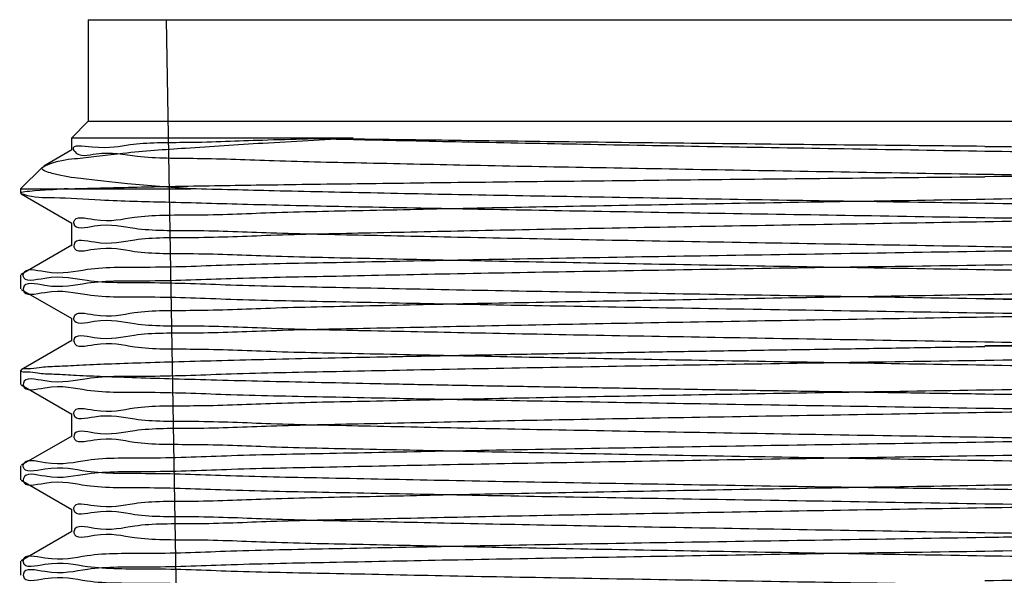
# Model space of a CAD drawing. Header units: millimetres. Extents: x 0 to 432, y 0 to 279.
# Tile 6 of 21: x 51.05 to 65.6, y 198.3 to 206.52. Entities that reach past the tile are written whole.
import ezdxf

# ---------------------------------------------------------------- set-up
doc = ezdxf.new("R2010")
doc.units = ezdxf.units.MM
doc.header["$LTSCALE"] = 23.749
doc.layers.get('0').update_dxf_attribs({"linetype": 'CONTINUOUS'})

msp = doc.modelspace()

# ---------------------------------------------------------------- linework, layer by layer
at = {"color": 0, "linetype": 'Continuous'}
for p, q in [((52.062, 206.517), (52.062, 205.017)), ((52.062, 206.517), (78.562, 206.517)), ((53.565, 186.517), (53.216, 206.517)), ((52.062, 205.017), (51.812, 204.767)), ((52.062, 205.017), (78.562, 205.017)), ((51.812, 204.767), (51.812, 204.586)), ((55.975, 204.767), (51.812, 204.767)), ((51.818, 204.592), (51.404, 204.353)), ((51.384, 204.339), (51.062, 204.017)), ((51.062, 204.017), (51.062, 203.946)), ((51.062, 204.017), (53.579, 204.017)), ((51.068, 203.94), (51.818, 203.507)), ((51.812, 203.513), (51.812, 203.176)), ((51.818, 203.182), (51.068, 202.749)), ((51.062, 202.743), (51.062, 202.536)), ((51.068, 202.53), (51.818, 202.097)), ((51.812, 202.103), (51.812, 201.766)), ((51.818, 201.772), (51.068, 201.339)), ((51.062, 201.333), (51.062, 201.126)), ((51.068, 201.12), (51.818, 200.687)), ((51.812, 200.693), (51.812, 200.356)), ((51.818, 200.362), (51.068, 199.929)), ((51.062, 199.923), (51.062, 199.716)), ((51.068, 199.71), (51.818, 199.277)), ((51.812, 199.283), (51.812, 198.946)), ((51.818, 198.952), (51.068, 198.519)), ((51.062, 198.513), (51.062, 198.306))]:
    msp.add_line(p, q, dxfattribs=at)
for points, knots in [([(53.579, 204.017), (53.266, 204.039), (52.738, 204.075), (52.005, 204.165), (51.667, 204.199), (51.301, 204.309), (51.626, 204.447), (51.965, 204.465), (52.668, 204.564), (53.565, 204.624), (54.706, 204.7), (55.531, 204.744), (55.975, 204.767)], [0, 0, 0, 0, 0.137275, 0.237883, 0.300412, 0.325094, 0.346401, 0.405956, 0.503764, 0.638877, 0.80576, 1, 1, 1, 1]), ([(55.977, 204.767), (55.529, 204.756), (54.703, 204.741), (53.639, 204.692), (52.715, 204.702), (52.327, 204.588), (51.789, 204.678), (51.915, 204.476), (52.305, 204.586), (52.862, 204.464), (53.76, 204.475), (54.882, 204.426), (56.246, 204.399), (57.804, 204.364), (59.529, 204.333), (61.383, 204.299), (63.326, 204.266), (64.646, 204.244), (65.312, 204.233)], [0, 0, 0, 0, 0.076172, 0.138898, 0.186891, 0.218956, 0.234769, 0.236988, 0.255095, 0.289581, 0.339666, 0.404278, 0.482055, 0.57122, 0.66942, 0.775478, 0.886583, 1, 1, 1, 1]), ([(65.312, 204.644), (64.66, 204.651), (63.367, 204.662), (61.462, 204.683), (59.634, 204.703), (57.927, 204.725), (56.38, 204.745), (55.409, 204.759), (54.956, 204.767)], [0, 0, 0, 0, 0.189119, 0.374296, 0.551919, 0.718521, 0.868846, 1, 1, 1, 1]), ([(65.312, 204.57), (64.66, 204.581), (63.367, 204.603), (61.462, 204.635), (59.637, 204.667), (57.932, 204.7), (56.385, 204.732), (55.411, 204.755), (54.956, 204.767)], [0, 0, 0, 0, 0.1891, 0.374353, 0.551935, 0.717714, 0.8681, 1, 1, 1, 1]), ([(65.312, 204.644), (65.994, 204.637), (67.348, 204.621), (69.344, 204.6), (71.25, 204.578), (73.023, 204.559), (74.625, 204.535), (76.027, 204.521), (77.179, 204.481), (78.101, 204.51), (78.66, 204.386), (79.06, 204.521), (79.181, 204.324), (78.606, 204.447), (78.21, 204.327), (77.237, 204.356), (76.127, 204.316), (74.718, 204.302), (73.115, 204.279), (71.328, 204.258), (69.404, 204.237), (67.382, 204.217), (66.008, 204.202), (65.312, 204.195)], [0, 0, 0, 0, 0.07401, 0.146894, 0.216524, 0.280893, 0.339256, 0.390412, 0.432684, 0.465344, 0.48771, 0.499318, 0.500215, 0.510874, 0.532405, 0.564365, 0.606237, 0.657012, 0.715767, 0.78066, 0.850834, 0.924544, 1, 1, 1, 1]), ([(65.312, 203.865), (65.984, 203.876), (67.314, 203.9), (69.271, 203.932), (71.132, 203.965), (72.862, 203.998), (74.419, 204.033), (75.79, 204.058), (76.897, 204.112), (77.829, 204.091), (78.296, 204.231), (78.782, 204.102), (78.771, 204.336), (78.302, 204.206), (77.823, 204.344), (76.901, 204.325), (75.795, 204.378), (74.426, 204.403), (72.865, 204.439), (71.131, 204.47), (69.266, 204.504), (67.311, 204.538), (65.983, 204.559), (65.312, 204.57)], [0, 0, 0, 0, 0.074763, 0.147944, 0.21765, 0.281903, 0.34027, 0.391183, 0.433507, 0.466135, 0.488239, 0.499408, 0.500651, 0.511891, 0.533989, 0.566433, 0.608544, 0.659436, 0.717939, 0.782466, 0.852282, 0.925385, 1, 1, 1, 1]), ([(51.765, 204.017), (52.02, 204.025), (52.611, 204.039), (53.614, 204.059), (54.843, 204.078), (56.27, 204.097), (57.869, 204.117), (59.606, 204.136), (61.45, 204.156), (63.364, 204.176), (64.66, 204.189), (65.312, 204.195)], [0, 0, 0, 0, 0.056527, 0.131061, 0.222094, 0.328588, 0.447177, 0.576125, 0.71311, 0.855429, 1, 1, 1, 1]), ([(65.312, 204.233), (65.983, 204.222), (67.31, 204.2), (69.263, 204.167), (71.125, 204.134), (72.859, 204.101), (74.42, 204.066), (75.791, 204.04), (76.899, 203.987), (77.823, 204.008), (78.299, 203.867), (78.774, 203.998), (78.779, 203.764), (78.298, 203.893), (77.829, 203.755), (76.903, 203.774), (75.799, 203.721), (74.429, 203.696), (72.869, 203.66), (71.134, 203.628), (69.269, 203.594), (67.312, 203.561), (65.984, 203.539), (65.312, 203.528)], [0, 0, 0, 0, 0.074592, 0.1476, 0.217292, 0.281835, 0.340333, 0.391301, 0.43351, 0.466009, 0.488117, 0.499362, 0.500607, 0.511794, 0.533843, 0.566292, 0.608422, 0.6593, 0.717768, 0.782348, 0.852165, 0.925329, 1, 1, 1, 1]), ([(51.764, 204.017), (51.599, 204.009), (51.469, 203.996), (50.986, 203.967), (51.299, 203.88), (51.63, 203.897), (52.348, 203.84), (53.283, 203.822), (54.492, 203.785), (55.916, 203.755), (57.541, 203.723), (59.33, 203.69), (61.251, 203.658), (63.26, 203.627), (64.624, 203.603), (65.312, 203.592)], [0, 0, 0, 0, 0.033167, 0.04684, 0.053704, 0.080278, 0.126037, 0.190304, 0.271201, 0.367333, 0.476532, 0.597117, 0.726223, 0.861948, 1, 1, 1, 1]), ([(65.312, 203.801), (64.657, 203.811), (63.359, 203.83), (61.445, 203.861), (59.607, 203.893), (57.878, 203.922), (56.291, 203.953), (54.874, 203.984), (53.989, 204.006), (53.579, 204.017)], [0, 0, 0, 0, 0.167653, 0.331687, 0.489368, 0.637653, 0.773748, 0.895264, 1, 1, 1, 1]), ([(65.312, 203.16), (64.642, 203.172), (63.315, 203.194), (61.362, 203.227), (59.499, 203.26), (57.766, 203.293), (56.205, 203.328), (54.834, 203.353), (53.726, 203.407), (52.802, 203.386), (52.325, 203.526), (51.851, 203.396), (51.846, 203.63), (52.327, 203.501), (52.796, 203.64), (53.721, 203.62), (54.826, 203.673), (56.196, 203.698), (57.756, 203.734), (59.49, 203.766), (61.356, 203.799), (63.312, 203.833), (64.641, 203.853), (65.312, 203.865)], [0, 0, 0, 0, 0.074591, 0.147601, 0.217293, 0.281836, 0.340334, 0.391302, 0.43351, 0.46601, 0.488116, 0.499363, 0.500608, 0.511793, 0.533843, 0.566292, 0.608421, 0.659299, 0.717767, 0.782346, 0.852166, 0.925332, 1, 1, 1, 1]), ([(65.312, 203.096), (66.02, 203.107), (67.422, 203.128), (69.484, 203.161), (71.451, 203.195), (73.281, 203.226), (74.928, 203.263), (76.375, 203.287), (77.543, 203.342), (78.52, 203.319), (79.02, 203.465), (79.523, 203.325), (79.526, 203.57), (79.018, 203.429), (78.523, 203.578), (77.546, 203.552), (76.38, 203.607), (74.934, 203.633), (73.287, 203.667), (71.457, 203.701), (69.488, 203.734), (67.423, 203.766), (66.021, 203.79), (65.312, 203.801)], [0, 0, 0, 0, 0.074629, 0.147693, 0.217416, 0.281941, 0.34046, 0.391421, 0.433599, 0.466072, 0.488178, 0.499404, 0.500582, 0.511785, 0.53387, 0.5663, 0.608419, 0.659314, 0.71781, 0.78236, 0.852179, 0.925358, 1, 1, 1, 1]), ([(65.312, 203.592), (66.02, 203.581), (67.42, 203.561), (69.482, 203.527), (71.448, 203.494), (73.278, 203.462), (74.926, 203.426), (76.374, 203.401), (77.543, 203.347), (78.521, 203.37), (79.019, 203.224), (79.525, 203.364), (79.524, 203.118), (79.019, 203.26), (78.52, 203.111), (77.543, 203.136), (76.374, 203.081), (74.926, 203.056), (73.276, 203.021), (71.446, 202.988), (69.48, 202.955), (67.419, 202.923), (66.02, 202.897), (65.312, 202.886)], [0, 0, 0, 0, 0.074604, 0.147553, 0.217321, 0.281825, 0.340373, 0.391413, 0.433585, 0.466097, 0.488197, 0.499412, 0.500591, 0.511811, 0.533914, 0.566429, 0.608599, 0.659644, 0.718233, 0.782748, 0.852517, 0.925454, 1, 1, 1, 1]), ([(65.312, 203.528), (64.642, 203.517), (63.315, 203.494), (61.362, 203.462), (59.499, 203.429), (57.766, 203.396), (56.205, 203.361), (54.834, 203.335), (53.726, 203.282), (52.802, 203.303), (52.325, 203.162), (51.851, 203.293), (51.846, 203.059), (52.327, 203.188), (52.796, 203.05), (53.721, 203.069), (54.826, 203.016), (56.196, 202.991), (57.756, 202.955), (59.491, 202.923), (61.356, 202.889), (63.312, 202.856), (64.641, 202.834), (65.312, 202.823)], [0, 0, 0, 0, 0.074592, 0.147602, 0.217294, 0.281837, 0.340334, 0.391303, 0.433511, 0.46601, 0.488117, 0.499362, 0.500607, 0.511795, 0.533844, 0.566293, 0.608423, 0.659301, 0.71777, 0.782349, 0.852165, 0.92533, 1, 1, 1, 1]), ([(65.312, 202.456), (65.985, 202.467), (67.317, 202.489), (69.276, 202.522), (71.141, 202.555), (72.87, 202.588), (74.426, 202.623), (75.795, 202.649), (76.9, 202.702), (77.832, 202.681), (78.296, 202.821), (78.784, 202.692), (78.769, 202.926), (78.303, 202.796), (77.821, 202.934), (76.901, 202.915), (75.794, 202.968), (74.425, 202.993), (72.865, 203.029), (71.131, 203.061), (69.266, 203.094), (67.311, 203.128), (65.983, 203.149), (65.312, 203.16)], [0, 0, 0, 0, 0.074819, 0.14822, 0.217939, 0.282244, 0.340536, 0.391359, 0.433623, 0.466219, 0.488278, 0.499417, 0.500663, 0.511914, 0.533994, 0.566444, 0.608575, 0.659476, 0.717912, 0.782481, 0.852297, 0.92541, 1, 1, 1, 1]), ([(65.312, 202.39), (64.604, 202.401), (63.2, 202.423), (61.134, 202.456), (59.164, 202.49), (57.334, 202.522), (55.687, 202.558), (54.241, 202.583), (53.075, 202.637), (52.096, 202.614), (51.608, 202.759), (51.093, 202.621), (51.108, 202.866), (51.603, 202.724), (52.11, 202.873), (53.084, 202.848), (54.253, 202.903), (55.699, 202.928), (57.347, 202.963), (59.177, 202.996), (61.142, 203.029), (63.204, 203.061), (64.604, 203.084), (65.312, 203.096)], [0, 0, 0, 0, 0.074663, 0.147949, 0.217812, 0.282391, 0.340728, 0.391737, 0.433878, 0.46628, 0.488291, 0.499448, 0.500629, 0.511892, 0.534038, 0.566562, 0.608727, 0.659589, 0.718168, 0.782668, 0.852385, 0.925365, 1, 1, 1, 1]), ([(65.312, 202.886), (64.604, 202.875), (63.203, 202.857), (61.14, 202.822), (59.174, 202.789), (57.345, 202.757), (55.696, 202.721), (54.249, 202.696), (53.082, 202.642), (52.105, 202.665), (51.604, 202.519), (51.103, 202.659), (51.099, 202.414), (51.606, 202.554), (52.101, 202.406), (53.078, 202.431), (54.243, 202.376), (55.689, 202.351), (57.336, 202.316), (59.166, 202.283), (61.136, 202.25), (63.201, 202.217), (64.604, 202.194), (65.312, 202.183)], [0, 0, 0, 0, 0.074662, 0.147727, 0.217384, 0.281916, 0.340495, 0.391412, 0.433569, 0.466089, 0.488185, 0.4994, 0.500579, 0.511771, 0.533824, 0.566243, 0.608374, 0.65928, 0.71772, 0.782289, 0.85213, 0.925359, 1, 1, 1, 1]), ([(65.312, 202.823), (65.983, 202.812), (67.31, 202.789), (69.263, 202.757), (71.125, 202.724), (72.859, 202.691), (74.42, 202.656), (75.791, 202.63), (76.899, 202.577), (77.823, 202.598), (78.299, 202.457), (78.774, 202.588), (78.779, 202.354), (78.298, 202.483), (77.829, 202.345), (76.903, 202.364), (75.799, 202.311), (74.429, 202.286), (72.869, 202.25), (71.134, 202.218), (69.269, 202.184), (67.312, 202.151), (65.984, 202.129), (65.312, 202.118)], [0, 0, 0, 0, 0.074592, 0.147602, 0.217294, 0.281837, 0.340335, 0.391303, 0.433511, 0.46601, 0.488117, 0.499362, 0.500607, 0.511795, 0.533844, 0.566293, 0.608423, 0.659302, 0.71777, 0.78235, 0.852166, 0.92533, 1, 1, 1, 1]), ([(65.313, 201.75), (64.641, 201.762), (63.313, 201.784), (61.358, 201.817), (59.497, 201.85), (57.768, 201.883), (56.21, 201.917), (54.839, 201.943), (53.73, 201.997), (52.8, 201.975), (52.328, 202.117), (51.847, 201.986), (51.85, 202.22), (52.324, 202.091), (52.798, 202.229), (53.721, 202.21), (54.826, 202.263), (56.195, 202.288), (57.755, 202.324), (59.487, 202.355), (61.352, 202.389), (63.31, 202.423), (64.641, 202.445), (65.312, 202.456)], [0, 0, 0, 0, 0.074696, 0.14778, 0.21743, 0.281735, 0.340109, 0.39103, 0.433382, 0.466052, 0.488184, 0.499389, 0.500632, 0.511831, 0.533872, 0.566303, 0.608421, 0.659302, 0.717731, 0.782222, 0.851954, 0.925275, 1, 1, 1, 1]), ([(65.312, 201.694), (66.02, 201.7), (67.422, 201.716), (69.485, 201.752), (71.452, 201.785), (73.282, 201.817), (74.929, 201.853), (76.376, 201.878), (77.544, 201.932), (78.521, 201.908), (79.02, 202.056), (79.523, 201.915), (79.526, 202.161), (79.019, 202.02), (78.524, 202.167), (77.546, 202.143), (76.38, 202.198), (74.935, 202.222), (73.289, 202.258), (71.458, 202.29), (69.489, 202.324), (67.424, 202.356), (66.021, 202.378), (65.312, 202.39)], [0, 0, 0, 0, 0.074607, 0.147735, 0.217453, 0.281996, 0.340496, 0.391414, 0.433626, 0.466114, 0.488176, 0.499403, 0.500581, 0.511777, 0.533815, 0.566277, 0.60844, 0.659279, 0.717735, 0.782297, 0.852122, 0.925324, 1, 1, 1, 1]), ([(65.312, 202.39), (66.026, 202.38), (67.435, 202.36), (69.507, 202.322), (71.479, 202.293), (73.318, 202.264), (74.973, 202.23), (76.426, 202.202), (77.581, 202.142), (78.552, 202.164), (79.011, 202.028), (79.532, 202.162), (79.486, 201.922), (79.02, 202.052), (78.497, 201.909), (77.536, 201.934), (76.364, 201.886), (74.913, 201.862), (73.26, 201.823), (71.425, 201.785), (69.459, 201.75), (67.404, 201.723), (66.013, 201.703), (65.312, 201.693)], [0, 0, 0, 0, 0.075297, 0.148688, 0.218582, 0.283417, 0.342513, 0.393664, 0.435632, 0.467389, 0.488707, 0.499477, 0.500726, 0.512082, 0.533975, 0.566249, 0.608586, 0.659658, 0.718573, 0.783244, 0.853204, 0.926128, 1, 1, 1, 1]), ([(65.312, 202.118), (64.64, 202.107), (63.308, 202.084), (61.349, 202.051), (59.485, 202.018), (57.755, 201.985), (56.199, 201.951), (54.83, 201.925), (53.724, 201.872), (52.793, 201.893), (52.329, 201.753), (51.841, 201.882), (51.856, 201.648), (52.322, 201.778), (52.804, 201.639), (53.725, 201.659), (54.832, 201.606), (56.2, 201.581), (57.761, 201.545), (59.494, 201.513), (61.358, 201.479), (63.314, 201.446), (64.642, 201.424), (65.313, 201.413)], [0, 0, 0, 0, 0.074816, 0.148207, 0.217925, 0.282232, 0.340528, 0.391356, 0.433622, 0.466219, 0.488278, 0.499416, 0.500662, 0.511915, 0.534002, 0.566471, 0.608609, 0.659491, 0.717944, 0.782492, 0.85226, 0.925365, 1, 1, 1, 1]), ([(65.312, 202.183), (66.02, 202.172), (67.421, 202.151), (69.484, 202.117), (71.451, 202.084), (73.28, 202.052), (74.928, 202.016), (76.375, 201.991), (77.543, 201.937), (78.52, 201.96), (79.02, 201.814), (79.523, 201.954), (79.526, 201.709), (79.019, 201.85), (78.523, 201.701), (77.546, 201.726), (76.38, 201.671), (74.934, 201.646), (73.287, 201.611), (71.457, 201.578), (69.488, 201.545), (67.423, 201.512), (66.021, 201.49), (65.312, 201.478)], [0, 0, 0, 0, 0.074612, 0.147686, 0.217411, 0.281952, 0.340446, 0.391407, 0.433613, 0.466081, 0.488173, 0.499404, 0.500583, 0.511773, 0.533844, 0.566297, 0.608407, 0.659302, 0.717826, 0.782373, 0.852156, 0.925323, 1, 1, 1, 1]), ([(65.312, 200.98), (64.948, 200.986), (64.221, 200.997), (63.135, 201.014), (62.063, 201.031), (61.009, 201.049), (59.981, 201.066), (58.984, 201.083), (58.025, 201.1), (57.109, 201.117), (56.241, 201.135), (55.427, 201.152), (54.671, 201.169), (53.978, 201.186), (53.352, 201.203), (52.796, 201.22), (52.316, 201.238), (51.908, 201.253), (51.59, 201.274), (51.327, 201.28), (51.201, 201.316), (51.061, 201.3), (51.083, 201.371), (51.205, 201.348), (51.358, 201.388), (51.622, 201.393), (51.954, 201.414), (52.37, 201.43), (52.86, 201.447), (53.424, 201.464), (54.059, 201.481), (54.76, 201.498), (55.523, 201.516), (56.344, 201.532), (57.218, 201.549), (58.139, 201.567), (59.103, 201.584), (60.104, 201.601), (61.134, 201.618), (62.192, 201.635), (63.261, 201.652), (64.304, 201.669), (64.985, 201.68), (65.312, 201.685)], [0, 0, 0, 0, 0.038379, 0.076528, 0.114234, 0.151254, 0.187396, 0.222415, 0.256139, 0.288334, 0.318846, 0.347458, 0.374037, 0.398393, 0.420413, 0.439939, 0.456882, 0.47112, 0.482589, 0.491209, 0.496946, 0.499783, 0.500413, 0.503595, 0.509681, 0.518651, 0.530456, 0.545032, 0.562286, 0.582129, 0.604429, 0.629074, 0.655894, 0.684761, 0.715466, 0.74787, 0.78176, 0.816947, 0.853115, 0.890257, 0.928258, 0.965572, 1, 1, 1, 1]), ([(65.313, 201.045), (65.984, 201.056), (67.311, 201.079), (69.265, 201.112), (71.129, 201.145), (72.862, 201.178), (74.424, 201.213), (75.794, 201.238), (76.901, 201.292), (77.825, 201.271), (78.299, 201.411), (78.775, 201.281), (78.777, 201.515), (78.298, 201.386), (77.827, 201.524), (76.902, 201.505), (75.797, 201.558), (74.427, 201.583), (72.867, 201.619), (71.132, 201.65), (69.268, 201.684), (67.312, 201.718), (65.983, 201.739), (65.313, 201.75)], [0, 0, 0, 0, 0.074582, 0.147671, 0.217412, 0.281966, 0.340439, 0.391422, 0.433588, 0.466038, 0.488134, 0.499358, 0.500603, 0.511811, 0.533898, 0.566351, 0.60846, 0.659366, 0.717873, 0.782405, 0.852206, 0.925354, 1, 1, 1, 1]), ([(65.312, 201.478), (64.604, 201.467), (63.202, 201.446), (61.138, 201.412), (59.172, 201.379), (57.343, 201.347), (55.695, 201.311), (54.248, 201.286), (53.081, 201.232), (52.103, 201.255), (51.605, 201.109), (51.101, 201.249), (51.1, 201.003), (51.605, 201.145), (52.103, 200.996), (53.08, 201.021), (54.246, 200.966), (55.692, 200.941), (57.34, 200.906), (59.171, 200.873), (61.138, 200.84), (63.202, 200.807), (64.604, 200.785), (65.312, 200.774)], [0, 0, 0, 0, 0.074677, 0.14779, 0.217495, 0.281994, 0.34052, 0.391428, 0.433634, 0.466119, 0.488197, 0.49941, 0.500589, 0.511787, 0.533861, 0.566343, 0.608472, 0.659356, 0.717916, 0.782448, 0.852245, 0.925342, 1, 1, 1, 1]), ([(65.313, 201.413), (65.983, 201.402), (67.31, 201.38), (69.263, 201.347), (71.125, 201.314), (72.858, 201.281), (74.42, 201.246), (75.79, 201.22), (76.898, 201.167), (77.822, 201.188), (78.3, 201.047), (78.773, 201.178), (78.78, 200.944), (78.298, 201.073), (77.83, 200.935), (76.904, 200.954), (75.8, 200.901), (74.431, 200.876), (72.871, 200.84), (71.137, 200.808), (69.272, 200.775), (67.314, 200.741), (65.985, 200.719), (65.313, 200.708)], [0, 0, 0, 0, 0.074593, 0.147603, 0.217294, 0.281833, 0.340327, 0.391295, 0.433504, 0.466006, 0.488118, 0.499371, 0.500616, 0.511793, 0.533829, 0.566265, 0.608381, 0.659246, 0.717698, 0.782257, 0.852077, 0.925277, 1, 1, 1, 1]), ([(65.313, 200.341), (64.642, 200.352), (63.315, 200.374), (61.362, 200.407), (59.499, 200.44), (57.766, 200.473), (56.205, 200.508), (54.834, 200.533), (53.726, 200.587), (52.802, 200.566), (52.325, 200.706), (51.851, 200.576), (51.846, 200.81), (52.327, 200.681), (52.796, 200.82), (53.721, 200.8), (54.826, 200.853), (56.196, 200.878), (57.756, 200.914), (59.49, 200.946), (61.356, 200.979), (63.313, 201.013), (64.642, 201.034), (65.313, 201.045)], [0, 0, 0, 0, 0.074598, 0.147604, 0.217294, 0.281835, 0.34033, 0.391296, 0.433503, 0.466001, 0.488106, 0.499352, 0.500597, 0.511783, 0.533831, 0.566279, 0.608407, 0.659283, 0.717749, 0.782326, 0.852142, 0.925304, 1, 1, 1, 1]), ([(65.312, 200.275), (66.021, 200.286), (67.423, 200.308), (69.486, 200.341), (71.453, 200.375), (73.283, 200.406), (74.93, 200.443), (76.377, 200.467), (77.544, 200.522), (78.521, 200.499), (79.019, 200.645), (79.524, 200.505), (79.525, 200.75), (79.019, 200.609), (78.522, 200.758), (77.546, 200.732), (76.38, 200.787), (74.934, 200.813), (73.287, 200.847), (71.457, 200.881), (69.487, 200.914), (67.423, 200.946), (66.02, 200.969), (65.312, 200.98)], [0, 0, 0, 0, 0.074659, 0.147785, 0.217515, 0.282026, 0.340532, 0.391454, 0.433644, 0.4661, 0.48819, 0.499409, 0.500588, 0.5118, 0.533885, 0.566305, 0.608433, 0.659328, 0.7178, 0.782355, 0.852201, 0.925378, 1, 1, 1, 1]), ([(65.313, 200.708), (64.643, 200.697), (63.317, 200.674), (61.364, 200.642), (59.501, 200.609), (57.768, 200.576), (56.206, 200.541), (54.835, 200.515), (53.727, 200.462), (52.802, 200.483), (52.325, 200.342), (51.852, 200.473), (51.845, 200.239), (52.327, 200.368), (52.795, 200.23), (53.721, 200.249), (54.826, 200.196), (56.195, 200.171), (57.756, 200.135), (59.49, 200.103), (61.355, 200.069), (63.312, 200.036), (64.641, 200.014), (65.313, 200.003)], [0, 0, 0, 0, 0.074566, 0.147549, 0.217235, 0.281789, 0.340299, 0.391277, 0.433494, 0.466002, 0.488117, 0.49937, 0.500615, 0.511798, 0.533844, 0.566291, 0.60842, 0.659301, 0.717771, 0.782349, 0.852138, 0.925293, 1, 1, 1, 1]), ([(65.312, 200.774), (66.02, 200.762), (67.421, 200.741), (69.482, 200.707), (71.448, 200.674), (73.278, 200.642), (74.926, 200.606), (76.374, 200.581), (77.542, 200.527), (78.519, 200.55), (79.02, 200.404), (79.522, 200.544), (79.527, 200.299), (79.018, 200.439), (78.525, 200.291), (77.547, 200.316), (76.381, 200.261), (74.935, 200.236), (73.288, 200.201), (71.457, 200.168), (69.488, 200.135), (67.423, 200.102), (66.021, 200.08), (65.312, 200.069)], [0, 0, 0, 0, 0.0746, 0.14762, 0.217301, 0.28186, 0.34038, 0.391352, 0.433562, 0.466059, 0.48816, 0.499398, 0.500577, 0.51176, 0.533813, 0.566266, 0.608401, 0.659285, 0.717774, 0.782359, 0.852157, 0.925323, 1, 1, 1, 1]), ([(65.312, 199.573), (64.604, 199.584), (63.2, 199.602), (61.134, 199.637), (59.164, 199.67), (57.334, 199.702), (55.687, 199.738), (54.241, 199.763), (53.075, 199.817), (52.096, 199.794), (51.608, 199.939), (51.093, 199.801), (51.108, 200.046), (51.603, 199.904), (52.11, 200.053), (53.084, 200.028), (54.253, 200.083), (55.699, 200.108), (57.347, 200.143), (59.177, 200.176), (61.142, 200.209), (63.204, 200.241), (64.604, 200.264), (65.312, 200.275)], [0, 0, 0, 0, 0.074662, 0.147948, 0.217811, 0.282388, 0.340726, 0.391735, 0.433877, 0.466279, 0.48829, 0.499447, 0.500628, 0.511891, 0.534038, 0.566562, 0.608726, 0.659589, 0.718168, 0.782668, 0.852384, 0.925364, 1, 1, 1, 1]), ([(65.312, 199.636), (65.983, 199.647), (67.31, 199.669), (69.263, 199.702), (71.126, 199.735), (72.859, 199.768), (74.42, 199.803), (75.791, 199.828), (76.899, 199.882), (77.823, 199.861), (78.3, 200.001), (78.773, 199.871), (78.779, 200.105), (78.298, 199.976), (77.829, 200.114), (76.903, 200.095), (75.799, 200.148), (74.429, 200.173), (72.869, 200.209), (71.134, 200.24), (69.269, 200.274), (67.313, 200.308), (65.984, 200.329), (65.313, 200.341)], [0, 0, 0, 0, 0.074593, 0.147604, 0.217298, 0.281842, 0.34034, 0.391309, 0.433519, 0.466019, 0.488121, 0.499365, 0.50061, 0.511795, 0.533835, 0.566289, 0.608426, 0.659305, 0.717772, 0.782352, 0.852171, 0.925339, 1, 1, 1, 1]), ([(65.312, 200.069), (64.605, 200.058), (63.206, 200.036), (61.146, 200.002), (59.181, 199.969), (57.352, 199.937), (55.703, 199.901), (54.256, 199.876), (53.085, 199.822), (52.11, 199.845), (51.603, 199.699), (51.108, 199.839), (51.093, 199.594), (51.608, 199.734), (52.096, 199.586), (53.076, 199.611), (54.241, 199.556), (55.688, 199.531), (57.334, 199.496), (59.162, 199.463), (61.132, 199.43), (63.199, 199.398), (64.604, 199.373), (65.312, 199.362)], [0, 0, 0, 0, 0.074603, 0.147477, 0.217123, 0.281664, 0.340256, 0.391195, 0.433424, 0.465966, 0.48811, 0.499372, 0.500554, 0.511704, 0.533719, 0.566136, 0.60828, 0.659307, 0.7177, 0.782086, 0.851924, 0.925314, 1, 1, 1, 1]), ([(65.313, 200.003), (65.985, 199.992), (67.318, 199.97), (69.277, 199.936), (71.141, 199.903), (72.871, 199.87), (74.427, 199.836), (75.796, 199.81), (76.901, 199.757), (77.832, 199.778), (78.296, 199.638), (78.784, 199.767), (78.769, 199.533), (78.303, 199.663), (77.821, 199.524), (76.9, 199.544), (75.793, 199.491), (74.425, 199.466), (72.864, 199.43), (71.131, 199.398), (69.266, 199.364), (67.311, 199.331), (65.983, 199.309), (65.312, 199.298)], [0, 0, 0, 0, 0.074831, 0.148237, 0.21796, 0.282263, 0.340553, 0.391374, 0.433638, 0.46623, 0.48828, 0.499413, 0.50066, 0.511911, 0.533991, 0.566465, 0.60861, 0.65949, 0.71794, 0.782487, 0.852267, 0.92538, 1, 1, 1, 1]), ([(65.312, 198.93), (64.642, 198.942), (63.315, 198.964), (61.362, 198.997), (59.499, 199.03), (57.766, 199.063), (56.205, 199.098), (54.834, 199.123), (53.726, 199.177), (52.802, 199.156), (52.325, 199.296), (51.851, 199.166), (51.846, 199.4), (52.327, 199.271), (52.796, 199.409), (53.721, 199.39), (54.826, 199.443), (56.196, 199.468), (57.756, 199.504), (59.491, 199.535), (61.356, 199.569), (63.312, 199.603), (64.641, 199.624), (65.312, 199.636)], [0, 0, 0, 0, 0.074592, 0.147602, 0.217293, 0.281837, 0.340334, 0.391303, 0.433511, 0.46601, 0.488117, 0.499362, 0.500607, 0.511794, 0.533843, 0.566293, 0.608422, 0.659301, 0.71777, 0.78235, 0.852166, 0.92533, 1, 1, 1, 1]), ([(65.312, 198.865), (65.676, 198.871), (66.401, 198.882), (67.484, 198.899), (68.554, 198.916), (69.605, 198.934), (70.63, 198.951), (71.625, 198.968), (72.582, 198.985), (73.497, 199.002), (74.364, 199.019), (75.177, 199.037), (75.933, 199.054), (76.626, 199.07), (77.252, 199.087), (77.809, 199.104), (78.292, 199.122), (78.701, 199.137), (79.024, 199.158), (79.286, 199.163), (79.423, 199.203), (79.555, 199.182), (79.552, 199.254), (79.422, 199.232), (79.282, 199.272), (79.02, 199.277), (78.696, 199.298), (78.286, 199.314), (77.802, 199.331), (77.245, 199.347), (76.617, 199.365), (75.923, 199.382), (75.167, 199.399), (74.352, 199.416), (73.485, 199.433), (72.57, 199.45), (71.612, 199.467), (70.617, 199.485), (69.591, 199.502), (68.54, 199.518), (67.471, 199.536), (66.393, 199.55), (65.673, 199.571), (65.312, 199.576)], [0, 0, 0, 0, 0.038278, 0.076329, 0.113938, 0.150871, 0.186927, 0.221875, 0.255532, 0.287676, 0.318146, 0.346733, 0.3733, 0.397661, 0.419702, 0.439268, 0.456267, 0.470579, 0.48214, 0.490869, 0.496732, 0.499708, 0.500312, 0.503322, 0.509223, 0.51799, 0.529588, 0.543937, 0.56097, 0.580569, 0.602641, 0.627034, 0.653627, 0.682241, 0.712733, 0.744901, 0.778574, 0.813534, 0.849606, 0.886574, 0.92417, 0.96207, 1, 1, 1, 1]), ([(65.312, 199.362), (66.02, 199.351), (67.419, 199.332), (69.479, 199.297), (71.443, 199.264), (73.273, 199.232), (74.922, 199.196), (76.369, 199.171), (77.54, 199.117), (78.514, 199.14), (79.022, 198.994), (79.516, 199.134), (79.532, 198.889), (79.017, 199.029), (78.529, 198.881), (77.549, 198.906), (76.383, 198.851), (74.937, 198.826), (73.291, 198.791), (71.463, 198.758), (69.493, 198.725), (67.426, 198.693), (66.021, 198.668), (65.312, 198.656)], [0, 0, 0, 0, 0.074602, 0.147477, 0.217123, 0.281663, 0.340256, 0.391195, 0.433424, 0.465966, 0.48811, 0.499371, 0.500553, 0.511704, 0.533719, 0.566137, 0.608281, 0.659309, 0.717702, 0.78209, 0.851927, 0.925315, 1, 1, 1, 1]), ([(65.312, 199.298), (64.642, 199.287), (63.315, 199.265), (61.362, 199.232), (59.499, 199.199), (57.766, 199.166), (56.205, 199.131), (54.834, 199.105), (53.726, 199.052), (52.802, 199.073), (52.325, 198.932), (51.851, 199.063), (51.846, 198.829), (52.327, 198.958), (52.796, 198.82), (53.721, 198.839), (54.826, 198.786), (56.196, 198.761), (57.756, 198.725), (59.491, 198.693), (61.356, 198.659), (63.312, 198.626), (64.641, 198.604), (65.312, 198.593)], [0, 0, 0, 0, 0.074592, 0.147601, 0.217293, 0.281837, 0.340334, 0.391303, 0.433511, 0.46601, 0.488117, 0.499362, 0.500607, 0.511795, 0.533844, 0.566293, 0.608422, 0.659301, 0.71777, 0.782349, 0.852165, 0.92533, 1, 1, 1, 1]), ([(65.312, 198.225), (65.983, 198.236), (67.31, 198.259), (69.264, 198.292), (71.127, 198.325), (72.861, 198.358), (74.422, 198.393), (75.793, 198.418), (76.9, 198.472), (77.824, 198.451), (78.3, 198.591), (78.774, 198.461), (78.779, 198.695), (78.298, 198.566), (77.828, 198.704), (76.903, 198.685), (75.797, 198.738), (74.427, 198.763), (72.867, 198.799), (71.133, 198.83), (69.268, 198.864), (67.312, 198.898), (65.983, 198.919), (65.312, 198.93)], [0, 0, 0, 0, 0.074587, 0.147645, 0.217377, 0.28193, 0.340407, 0.391388, 0.433556, 0.466044, 0.488131, 0.499364, 0.500609, 0.511803, 0.533853, 0.566327, 0.608469, 0.659381, 0.717852, 0.782379, 0.852183, 0.925351, 1, 1, 1, 1]), ([(65.312, 198.16), (64.605, 198.171), (63.206, 198.193), (61.145, 198.226), (59.179, 198.26), (57.35, 198.291), (55.7, 198.328), (54.252, 198.352), (53.083, 198.407), (52.106, 198.384), (51.605, 198.53), (51.103, 198.389), (51.098, 198.635), (51.606, 198.494), (52.1, 198.642), (53.077, 198.617), (54.243, 198.672), (55.688, 198.698), (57.336, 198.732), (59.167, 198.766), (61.137, 198.799), (63.202, 198.831), (64.604, 198.854), (65.312, 198.865)], [0, 0, 0, 0, 0.074551, 0.147522, 0.217176, 0.281805, 0.340278, 0.391334, 0.433556, 0.466059, 0.488163, 0.499399, 0.500579, 0.511766, 0.533812, 0.566236, 0.608333, 0.659255, 0.7177, 0.782357, 0.852196, 0.925375, 1, 1, 1, 1]), ([(65.312, 198.656), (64.605, 198.645), (63.206, 198.627), (61.145, 198.592), (59.179, 198.559), (57.35, 198.527), (55.7, 198.491), (54.253, 198.466), (53.083, 198.412), (52.106, 198.435), (51.605, 198.289), (51.103, 198.429), (51.098, 198.184), (51.606, 198.324), (52.1, 198.176), (53.077, 198.201), (54.243, 198.146), (55.688, 198.121), (57.336, 198.086), (59.167, 198.053), (61.137, 198.02), (63.202, 197.987), (64.604, 197.964), (65.312, 197.953)], [0, 0, 0, 0, 0.07455, 0.147521, 0.217175, 0.281802, 0.340274, 0.391331, 0.433553, 0.466057, 0.488161, 0.499398, 0.500578, 0.511764, 0.533809, 0.566233, 0.608329, 0.659251, 0.717695, 0.782352, 0.852192, 0.925373, 1, 1, 1, 1]), ([(65.312, 198.593), (65.983, 198.582), (67.31, 198.559), (69.263, 198.527), (71.125, 198.494), (72.859, 198.461), (74.42, 198.426), (75.791, 198.4), (76.899, 198.347), (77.823, 198.368), (78.299, 198.227), (78.774, 198.358), (78.779, 198.124), (78.298, 198.253), (77.829, 198.115), (76.903, 198.134), (75.799, 198.081), (74.429, 198.056), (72.869, 198.02), (71.134, 197.988), (69.269, 197.954), (67.312, 197.921), (65.984, 197.899), (65.312, 197.888)], [0, 0, 0, 0, 0.074592, 0.147602, 0.217294, 0.281837, 0.340334, 0.391303, 0.433511, 0.46601, 0.488117, 0.499362, 0.500607, 0.511794, 0.533844, 0.566293, 0.608423, 0.659301, 0.71777, 0.78235, 0.852165, 0.92533, 1, 1, 1, 1])]:
    msp.add_open_spline(points, degree=3, knots=knots, dxfattribs=at)

doc.saveas('drawing.dxf')
